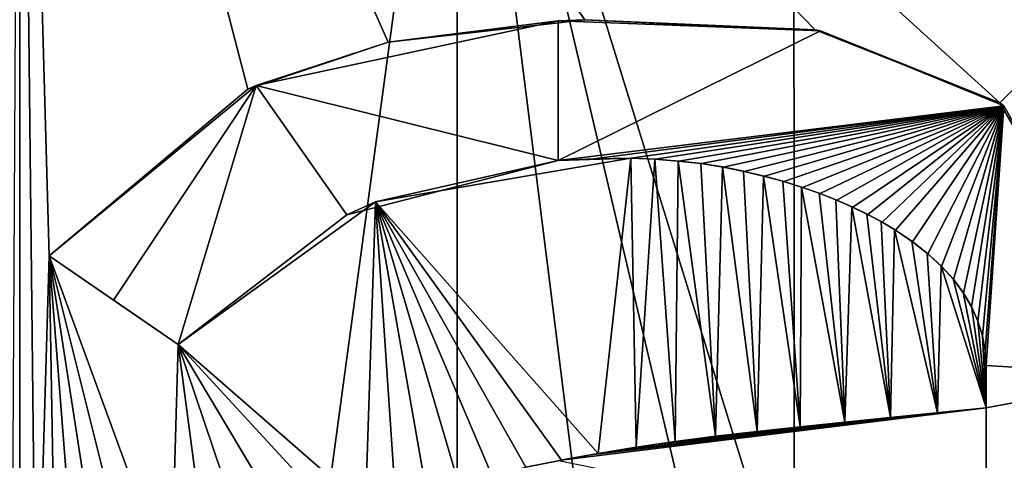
# Model space of a CAD drawing. Header units: millimetres. Extents: x -52 to 107, y -6 to 112.
# Tile 190 of 256: x -3 to -1.172, y 71.047 to 71.866. Entities that reach past the tile are written whole.
import ezdxf

# ---------------------------------------------------------------- set-up
doc = ezdxf.new("R2010")
doc.units = ezdxf.units.MM
doc.header["$LTSCALE"] = 65.185185
for name, color, linetype in [('1236', 7, 'CONTINUOUS'), ('1241', 7, 'CONTINUOUS'), ('1243', 7, 'CONTINUOUS'), ('1362', 7, 'CONTINUOUS'), ('1399', 7, 'CONTINUOUS'), ('1400', 7, 'CONTINUOUS'), ('1401', 7, 'CONTINUOUS'), ('1402', 7, 'CONTINUOUS'), ('1403', 7, 'CONTINUOUS'), ('1404', 7, 'CONTINUOUS'), ('3259', 7, 'CONTINUOUS'), ('468', 7, 'CONTINUOUS'), ('470', 7, 'CONTINUOUS'), ('473', 7, 'CONTINUOUS'), ('474', 7, 'CONTINUOUS'), ('477', 7, 'CONTINUOUS'), ('478', 7, 'CONTINUOUS'), ('482', 7, 'CONTINUOUS'), ('483', 7, 'CONTINUOUS')]:
    doc.layers.add(name, color=color, linetype=linetype)

msp = doc.modelspace()

# ---------------------------------------------------------------- linework, layer by layer
at = {"layer": '1236', "color": 7, "linetype": 'CONTINUOUS', "true_color": 0x141a1c}
for points in [[(-1.5627, 72.7511, -45.7999), (-1.5626, 70.7298, -45.7999), (-2.1877, 72.7511, -45.7999), (-1.5627, 72.7511, -45.7999)], [(-2.1877, 72.7511, -45.7999), (-1.5626, 70.7298, -45.7999), (-1.5626, 70.0915, -45.7999), (-2.1877, 72.7511, -45.7999)], [(-2.1876, 67.7511, -45.7999), (-2.1877, 72.7511, -45.7999), (-1.5626, 67.7511, -45.7999), (-2.1876, 67.7511, -45.7999)], [(-1.5626, 67.7511, -45.7999), (-2.1877, 72.7511, -45.7999), (-1.5626, 70.0915, -45.7999), (-1.5626, 67.7511, -45.7999)]]:
    msp.add_3dface(points, dxfattribs=at)
at = {"layer": '1241', "color": 7, "linetype": 'CONTINUOUS', "true_color": 0x141a1c}
for points in [[(-2.1876, 67.7511, -45.2999), (-2.1877, 72.7511, -45.2999), (-2.1876, 67.7511, -45.7999), (-2.1876, 67.7511, -45.2999)], [(-2.1877, 72.7511, -45.2999), (-2.1877, 72.7511, -45.7999), (-2.1876, 67.7511, -45.7999), (-2.1877, 72.7511, -45.2999)]]:
    msp.add_3dface(points, dxfattribs=at)
at = {"layer": '1243', "color": 7, "linetype": 'CONTINUOUS', "true_color": 0x141a1c}
for points in [[(-1.5627, 72.7511, -45.2999), (-1.5626, 70.7298, -45.2999), (-1.5627, 72.7511, -45.7999), (-1.5627, 72.7511, -45.2999)], [(-1.5626, 70.7298, -45.2999), (-1.5626, 70.7298, -45.7999), (-1.5627, 72.7511, -45.7999), (-1.5626, 70.7298, -45.2999)]]:
    msp.add_3dface(points, dxfattribs=at)
at = {"layer": '1362', "color": 7, "linetype": 'CONTINUOUS', "true_color": 0x141a1c}
for points in [[(-2.0002, 71.8637, 45.8001), (-2.0002, 71.6042, 45.8001), (-1.5135, 71.8455, 45.8001), (-2.0002, 71.8637, 45.8001)], [(-1.5135, 71.8455, 45.8001), (-2.0002, 71.6042, 45.8001), (-1.1732, 71.706, 45.8001), (-1.5135, 71.8455, 45.8001)], [(-2.0002, 71.6042, 45.8001), (-1.934, 71.6075, 45.8001), (-1.1732, 71.706, 45.8001), (-2.0002, 71.6042, 45.8001)], [(-1.934, 71.6075, 45.8001), (-1.8654, 71.6084, 45.8001), (-1.1732, 71.706, 45.8001), (-1.934, 71.6075, 45.8001)], [(-1.8654, 71.6084, 45.8001), (-1.8202, 71.6066, 45.8001), (-1.1732, 71.706, 45.8001), (-1.8654, 71.6084, 45.8001)], [(-1.8202, 71.6066, 45.8001), (-1.7766, 71.6033, 45.8001), (-1.1732, 71.706, 45.8001), (-1.8202, 71.6066, 45.8001)], [(-1.7766, 71.6033, 45.8001), (-1.7345, 71.5985, 45.8001), (-1.1732, 71.706, 45.8001), (-1.7766, 71.6033, 45.8001)], [(-1.7345, 71.5985, 45.8001), (-1.6939, 71.5921, 45.8001), (-1.1732, 71.706, 45.8001), (-1.7345, 71.5985, 45.8001)], [(-1.6939, 71.5921, 45.8001), (-1.6549, 71.5841, 45.8001), (-1.1732, 71.706, 45.8001), (-1.6939, 71.5921, 45.8001)], [(-1.6549, 71.5841, 45.8001), (-1.6174, 71.5751, 45.8001), (-1.1732, 71.706, 45.8001), (-1.6549, 71.5841, 45.8001)], [(-1.6174, 71.5751, 45.8001), (-1.5814, 71.5653, 45.8001), (-1.1732, 71.706, 45.8001), (-1.6174, 71.5751, 45.8001)], [(-1.5814, 71.5653, 45.8001), (-1.547, 71.5545, 45.8001), (-1.1732, 71.706, 45.8001), (-1.5814, 71.5653, 45.8001)], [(-1.547, 71.5545, 45.8001), (-1.5142, 71.5429, 45.8001), (-1.1732, 71.706, 45.8001), (-1.547, 71.5545, 45.8001)], [(-1.5142, 71.5429, 45.8001), (-1.483, 71.5306, 45.8001), (-1.1732, 71.706, 45.8001), (-1.5142, 71.5429, 45.8001)], [(-1.483, 71.5306, 45.8001), (-1.4534, 71.5177, 45.8001), (-1.1732, 71.706, 45.8001), (-1.483, 71.5306, 45.8001)], [(-1.4534, 71.5177, 45.8001), (-1.4254, 71.5041, 45.8001), (-1.1732, 71.706, 45.8001), (-1.4534, 71.5177, 45.8001)], [(-1.4254, 71.5041, 45.8001), (-1.3991, 71.4899, 45.8001), (-1.1732, 71.706, 45.8001), (-1.4254, 71.5041, 45.8001)], [(-1.3991, 71.4899, 45.8001), (-1.3743, 71.4751, 45.8001), (-1.1732, 71.706, 45.8001), (-1.3991, 71.4899, 45.8001)], [(-1.3743, 71.4751, 45.8001), (-1.3425, 71.4535, 45.8001), (-1.1732, 71.706, 45.8001), (-1.3743, 71.4751, 45.8001)], [(-1.3425, 71.4535, 45.8001), (-1.3139, 71.431, 45.8001), (-1.1732, 71.706, 45.8001), (-1.3425, 71.4535, 45.8001)], [(-1.3139, 71.431, 45.8001), (-1.2886, 71.4076, 45.8001), (-1.1732, 71.706, 45.8001), (-1.3139, 71.431, 45.8001)], [(-1.2886, 71.4076, 45.8001), (-1.2666, 71.3832, 45.8001), (-1.1732, 71.706, 45.8001), (-1.2886, 71.4076, 45.8001)], [(-1.2666, 71.3832, 45.8001), (-1.248, 71.3581, 45.8001), (-1.1732, 71.706, 45.8001), (-1.2666, 71.3832, 45.8001)], [(-1.248, 71.3581, 45.8001), (-1.2328, 71.3322, 45.8001), (-1.1732, 71.706, 45.8001), (-1.248, 71.3581, 45.8001)], [(-1.2328, 71.3322, 45.8001), (-1.221, 71.3056, 45.8001), (-1.1732, 71.706, 45.8001), (-1.2328, 71.3322, 45.8001)], [(-1.221, 71.3056, 45.8001), (-1.2126, 71.2786, 45.8001), (-1.1732, 71.706, 45.8001), (-1.221, 71.3056, 45.8001)], [(-1.2126, 71.2786, 45.8001), (-1.2077, 71.2513, 45.8001), (-1.1732, 71.706, 45.8001), (-1.2126, 71.2786, 45.8001)], [(-1.2077, 71.2513, 45.8001), (-1.2061, 71.2237, 45.8001), (-1.1732, 71.706, 45.8001), (-1.2077, 71.2513, 45.8001)], [(-1.1732, 71.706, 45.8001), (-1.2061, 71.2237, 45.8001), (-0.8875, 71.2043, 45.8001), (-1.1732, 71.706, 45.8001)], [(-1.2061, 71.2237, 45.8001), (-1.2061, 71.1447, 45.8001), (-0.8875, 71.2043, 45.8001), (-1.2061, 71.2237, 45.8001)], [(-1.2061, 70.8856, 45.8001), (-1.2061, 70.2691, 45.8001), (-0.8875, 71.2043, 45.8001), (-1.2061, 70.8856, 45.8001)], [(-0.8875, 71.2043, 45.8001), (-1.2061, 70.2691, 45.8001), (-0.8875, 70.0696, 45.8001), (-0.8875, 71.2043, 45.8001)], [(-1.2061, 71.1447, 45.8001), (-1.2061, 70.8856, 45.8001), (-0.8875, 71.2043, 45.8001), (-1.2061, 71.1447, 45.8001)], [(-2.0001, 71.0468, 45.8001), (-1.2061, 70.8856, 45.8001), (-1.2061, 71.1447, 45.8001), (-2.0001, 71.0468, 45.8001)], [(-1.9403, 71.0576, 45.8001), (-2.0001, 71.0468, 45.8001), (-1.2061, 71.1447, 45.8001), (-1.9403, 71.0576, 45.8001)], [(-1.8793, 71.0677, 45.8001), (-1.9403, 71.0576, 45.8001), (-1.2061, 71.1447, 45.8001), (-1.8793, 71.0677, 45.8001)], [(-1.8171, 71.0773, 45.8001), (-1.8793, 71.0677, 45.8001), (-1.2061, 71.1447, 45.8001), (-1.8171, 71.0773, 45.8001)], [(-1.7538, 71.0862, 45.8001), (-1.8171, 71.0773, 45.8001), (-1.2061, 71.1447, 45.8001), (-1.7538, 71.0862, 45.8001)], [(-1.6894, 71.0943, 45.8001), (-1.7538, 71.0862, 45.8001), (-1.2061, 71.1447, 45.8001), (-1.6894, 71.0943, 45.8001)], [(-1.6238, 71.1016, 45.8001), (-1.6894, 71.0943, 45.8001), (-1.2061, 71.1447, 45.8001), (-1.6238, 71.1016, 45.8001)], [(-1.5666, 71.1076, 45.8001), (-1.6238, 71.1016, 45.8001), (-1.2061, 71.1447, 45.8001), (-1.5666, 71.1076, 45.8001)], [(-1.5087, 71.1136, 45.8001), (-1.5666, 71.1076, 45.8001), (-1.2061, 71.1447, 45.8001), (-1.5087, 71.1136, 45.8001)], [(-1.4498, 71.1199, 45.8001), (-1.5087, 71.1136, 45.8001), (-1.2061, 71.1447, 45.8001), (-1.4498, 71.1199, 45.8001)], [(-1.3902, 71.1261, 45.8001), (-1.4498, 71.1199, 45.8001), (-1.2061, 71.1447, 45.8001), (-1.3902, 71.1261, 45.8001)], [(-1.3297, 71.1323, 45.8001), (-1.3902, 71.1261, 45.8001), (-1.2061, 71.1447, 45.8001), (-1.3297, 71.1323, 45.8001)], [(-1.2683, 71.1385, 45.8001), (-1.3297, 71.1323, 45.8001), (-1.2061, 71.1447, 45.8001), (-1.2683, 71.1385, 45.8001)]]:
    msp.add_3dface(points, dxfattribs=at)
at = {"layer": '1399', "color": 7, "linetype": 'CONTINUOUS', "true_color": 0x141a1c}
for points in [[(-2.0002, 71.8637, 45.8001), (-2.3163, 71.8243, 45.3001), (-2.5614, 71.7438, 45.7929), (-2.0002, 71.8637, 45.8001)], [(-1.9508, 71.8658, 45.3001), (-2.3163, 71.8243, 45.3001), (-2.0002, 71.8637, 45.8001), (-1.9508, 71.8658, 45.3001)], [(-1.9508, 71.8658, 45.3001), (-2.0002, 71.8637, 45.8001), (-1.5135, 71.8455, 45.8001), (-1.9508, 71.8658, 45.3001)], [(-1.523, 71.8472, 45.3001), (-1.9508, 71.8658, 45.3001), (-1.5135, 71.8455, 45.8001), (-1.523, 71.8472, 45.3001)], [(-1.1803, 71.7112, 45.3001), (-1.523, 71.8472, 45.3001), (-1.5135, 71.8455, 45.8001), (-1.1803, 71.7112, 45.3001)], [(-1.1803, 71.7112, 45.3001), (-1.5135, 71.8455, 45.8001), (-1.1732, 71.706, 45.8001), (-1.1803, 71.7112, 45.3001)], [(-2.3163, 71.8243, 45.3001), (-2.5765, 71.7366, 45.3001), (-2.5614, 71.7438, 45.7929), (-2.3163, 71.8243, 45.3001)], [(-2.5765, 71.7366, 45.3001), (-2.9457, 71.4271, 45.3001), (-2.5614, 71.7438, 45.7929), (-2.5765, 71.7366, 45.3001)], [(-2.9457, 71.4271, 45.3001), (-2.9457, 71.4271, 45.7796), (-2.5614, 71.7438, 45.7929), (-2.9457, 71.4271, 45.3001)], [(-0.8875, 71.2043, 45.3001), (-1.1803, 71.7112, 45.3001), (-0.8875, 71.2043, 45.8001), (-0.8875, 71.2043, 45.3001)], [(-1.1803, 71.7112, 45.3001), (-1.1732, 71.706, 45.8001), (-0.8875, 71.2043, 45.8001), (-1.1803, 71.7112, 45.3001)]]:
    msp.add_3dface(points, dxfattribs=at)
at = {"layer": '1400', "color": 7, "linetype": 'CONTINUOUS', "true_color": 0x141a1c}
for points in [[(-2.9457, 71.4271, 45.3001), (-2.7061, 71.2626, 45.3001), (-2.9457, 71.4271, 45.7796), (-2.9457, 71.4271, 45.3001)], [(-2.9457, 71.4271, 45.7796), (-2.7061, 71.2626, 45.3001), (-2.8259, 71.3448, 45.7845), (-2.9457, 71.4271, 45.7796)], [(-2.7061, 71.2626, 45.3001), (-2.7061, 71.2626, 45.7887), (-2.8259, 71.3448, 45.7845), (-2.7061, 71.2626, 45.3001)]]:
    msp.add_3dface(points, dxfattribs=at)
at = {"layer": '1401', "color": 7, "linetype": 'CONTINUOUS', "true_color": 0x141a1c}
for points in [[(-2.3396, 71.5275, 45.3001), (-2.0002, 71.6042, 45.8001), (-2.3927, 71.5033, 45.7966), (-2.3396, 71.5275, 45.3001)], [(-2.3396, 71.5275, 45.3001), (-1.8654, 71.6084, 45.3001), (-2.0002, 71.6042, 45.8001), (-2.3396, 71.5275, 45.3001)], [(-1.8654, 71.6084, 45.3001), (-1.934, 71.6075, 45.8001), (-2.0002, 71.6042, 45.8001), (-1.8654, 71.6084, 45.3001)], [(-1.8654, 71.6084, 45.3001), (-1.8654, 71.6084, 45.8001), (-1.934, 71.6075, 45.8001), (-1.8654, 71.6084, 45.3001)], [(-2.7061, 71.2626, 45.3001), (-2.3396, 71.5275, 45.3001), (-2.7061, 71.2626, 45.7887), (-2.7061, 71.2626, 45.3001)], [(-2.7061, 71.2626, 45.7887), (-2.3396, 71.5275, 45.3001), (-2.3927, 71.5033, 45.7966), (-2.7061, 71.2626, 45.7887)]]:
    msp.add_3dface(points, dxfattribs=at)
at = {"layer": '1402', "color": 7, "linetype": 'CONTINUOUS', "true_color": 0x141a1c}
for points in [[(-1.8654, 71.6084, 45.3001), (-1.8207, 71.6066, 45.3001), (-1.8654, 71.6084, 45.8001), (-1.8654, 71.6084, 45.3001)], [(-1.8207, 71.6066, 45.3001), (-1.8202, 71.6066, 45.8001), (-1.8654, 71.6084, 45.8001), (-1.8207, 71.6066, 45.3001)], [(-1.8207, 71.6066, 45.3001), (-1.7775, 71.6034, 45.3001), (-1.8202, 71.6066, 45.8001), (-1.8207, 71.6066, 45.3001)], [(-1.7775, 71.6034, 45.3001), (-1.7766, 71.6033, 45.8001), (-1.8202, 71.6066, 45.8001), (-1.7775, 71.6034, 45.3001)], [(-1.7775, 71.6034, 45.3001), (-1.7357, 71.5986, 45.3001), (-1.7766, 71.6033, 45.8001), (-1.7775, 71.6034, 45.3001)], [(-1.7357, 71.5986, 45.3001), (-1.7345, 71.5985, 45.8001), (-1.7766, 71.6033, 45.8001), (-1.7357, 71.5986, 45.3001)], [(-1.7357, 71.5986, 45.3001), (-1.6953, 71.5923, 45.3001), (-1.7345, 71.5985, 45.8001), (-1.7357, 71.5986, 45.3001)], [(-1.6953, 71.5923, 45.3001), (-1.6939, 71.5921, 45.8001), (-1.7345, 71.5985, 45.8001), (-1.6953, 71.5923, 45.3001)], [(-1.6953, 71.5923, 45.3001), (-1.6564, 71.5844, 45.3001), (-1.6939, 71.5921, 45.8001), (-1.6953, 71.5923, 45.3001)], [(-1.6564, 71.5844, 45.3001), (-1.6549, 71.5841, 45.8001), (-1.6939, 71.5921, 45.8001), (-1.6564, 71.5844, 45.3001)], [(-1.6564, 71.5844, 45.3001), (-1.619, 71.5755, 45.3001), (-1.6549, 71.5841, 45.8001), (-1.6564, 71.5844, 45.3001)], [(-1.619, 71.5755, 45.3001), (-1.6174, 71.5751, 45.8001), (-1.6549, 71.5841, 45.8001), (-1.619, 71.5755, 45.3001)], [(-1.619, 71.5755, 45.3001), (-1.5831, 71.5658, 45.3001), (-1.6174, 71.5751, 45.8001), (-1.619, 71.5755, 45.3001)], [(-1.5831, 71.5658, 45.3001), (-1.5814, 71.5653, 45.8001), (-1.6174, 71.5751, 45.8001), (-1.5831, 71.5658, 45.3001)], [(-1.5831, 71.5658, 45.3001), (-1.5488, 71.5551, 45.3001), (-1.5814, 71.5653, 45.8001), (-1.5831, 71.5658, 45.3001)], [(-1.5488, 71.5551, 45.3001), (-1.547, 71.5545, 45.8001), (-1.5814, 71.5653, 45.8001), (-1.5488, 71.5551, 45.3001)], [(-1.5488, 71.5551, 45.3001), (-1.5159, 71.5435, 45.3001), (-1.547, 71.5545, 45.8001), (-1.5488, 71.5551, 45.3001)], [(-1.5159, 71.5435, 45.3001), (-1.5142, 71.5429, 45.8001), (-1.547, 71.5545, 45.8001), (-1.5159, 71.5435, 45.3001)], [(-1.5159, 71.5435, 45.3001), (-1.4847, 71.5314, 45.3001), (-1.5142, 71.5429, 45.8001), (-1.5159, 71.5435, 45.3001)], [(-1.4847, 71.5314, 45.3001), (-1.483, 71.5306, 45.8001), (-1.5142, 71.5429, 45.8001), (-1.4847, 71.5314, 45.3001)], [(-1.4847, 71.5314, 45.3001), (-1.4551, 71.5184, 45.3001), (-1.483, 71.5306, 45.8001), (-1.4847, 71.5314, 45.3001)], [(-1.4551, 71.5184, 45.3001), (-1.4534, 71.5177, 45.8001), (-1.483, 71.5306, 45.8001), (-1.4551, 71.5184, 45.3001)], [(-1.4551, 71.5184, 45.3001), (-1.4271, 71.5049, 45.3001), (-1.4534, 71.5177, 45.8001), (-1.4551, 71.5184, 45.3001)], [(-1.4271, 71.5049, 45.3001), (-1.4254, 71.5041, 45.8001), (-1.4534, 71.5177, 45.8001), (-1.4271, 71.5049, 45.3001)], [(-1.4271, 71.5049, 45.3001), (-1.4007, 71.4908, 45.3001), (-1.4254, 71.5041, 45.8001), (-1.4271, 71.5049, 45.3001)], [(-1.4007, 71.4908, 45.3001), (-1.3991, 71.4899, 45.8001), (-1.4254, 71.5041, 45.8001), (-1.4007, 71.4908, 45.3001)], [(-1.4007, 71.4908, 45.3001), (-1.3759, 71.4761, 45.3001), (-1.3991, 71.4899, 45.8001), (-1.4007, 71.4908, 45.3001)], [(-1.3759, 71.4761, 45.3001), (-1.3743, 71.4751, 45.8001), (-1.3991, 71.4899, 45.8001), (-1.3759, 71.4761, 45.3001)], [(-1.3759, 71.4761, 45.3001), (-1.344, 71.4546, 45.3001), (-1.3743, 71.4751, 45.8001), (-1.3759, 71.4761, 45.3001)], [(-1.344, 71.4546, 45.3001), (-1.3425, 71.4535, 45.8001), (-1.3743, 71.4751, 45.8001), (-1.344, 71.4546, 45.3001)], [(-1.344, 71.4546, 45.3001), (-1.3152, 71.4321, 45.3001), (-1.3425, 71.4535, 45.8001), (-1.344, 71.4546, 45.3001)], [(-1.3152, 71.4321, 45.3001), (-1.3139, 71.431, 45.8001), (-1.3425, 71.4535, 45.8001), (-1.3152, 71.4321, 45.3001)], [(-1.3152, 71.4321, 45.3001), (-1.2896, 71.4086, 45.3001), (-1.3139, 71.431, 45.8001), (-1.3152, 71.4321, 45.3001)], [(-1.2896, 71.4086, 45.3001), (-1.2886, 71.4076, 45.8001), (-1.3139, 71.431, 45.8001), (-1.2896, 71.4086, 45.3001)], [(-1.2896, 71.4086, 45.3001), (-1.2674, 71.3842, 45.3001), (-1.2886, 71.4076, 45.8001), (-1.2896, 71.4086, 45.3001)], [(-1.2674, 71.3842, 45.3001), (-1.2666, 71.3832, 45.8001), (-1.2886, 71.4076, 45.8001), (-1.2674, 71.3842, 45.3001)], [(-1.2674, 71.3842, 45.3001), (-1.2486, 71.359, 45.3001), (-1.2666, 71.3832, 45.8001), (-1.2674, 71.3842, 45.3001)], [(-1.2486, 71.359, 45.3001), (-1.248, 71.3581, 45.8001), (-1.2666, 71.3832, 45.8001), (-1.2486, 71.359, 45.3001)], [(-1.2486, 71.359, 45.3001), (-1.2332, 71.333, 45.3001), (-1.248, 71.3581, 45.8001), (-1.2486, 71.359, 45.3001)], [(-1.2332, 71.333, 45.3001), (-1.2328, 71.3322, 45.8001), (-1.248, 71.3581, 45.8001), (-1.2332, 71.333, 45.3001)], [(-1.2332, 71.333, 45.3001), (-1.2212, 71.306, 45.3001), (-1.2328, 71.3322, 45.8001), (-1.2332, 71.333, 45.3001)], [(-1.2212, 71.306, 45.3001), (-1.221, 71.3056, 45.8001), (-1.2328, 71.3322, 45.8001), (-1.2212, 71.306, 45.3001)], [(-1.2212, 71.306, 45.3001), (-1.2126, 71.2787, 45.3001), (-1.221, 71.3056, 45.8001), (-1.2212, 71.306, 45.3001)], [(-1.2126, 71.2787, 45.3001), (-1.2126, 71.2786, 45.8001), (-1.221, 71.3056, 45.8001), (-1.2126, 71.2787, 45.3001)], [(-1.2126, 71.2787, 45.3001), (-1.2076, 71.2513, 45.3001), (-1.2126, 71.2786, 45.8001), (-1.2126, 71.2787, 45.3001)], [(-1.2076, 71.2513, 45.3001), (-1.2077, 71.2513, 45.8001), (-1.2126, 71.2786, 45.8001), (-1.2076, 71.2513, 45.3001)], [(-1.2076, 71.2513, 45.3001), (-1.2061, 71.2237, 45.3001), (-1.2077, 71.2513, 45.8001), (-1.2076, 71.2513, 45.3001)], [(-1.2061, 71.2237, 45.3001), (-1.2061, 71.2237, 45.8001), (-1.2077, 71.2513, 45.8001), (-1.2061, 71.2237, 45.3001)]]:
    msp.add_3dface(points, dxfattribs=at)
at = {"layer": '1403', "color": 7, "linetype": 'CONTINUOUS', "true_color": 0x141a1c}
for points in [[(-1.2061, 71.2237, 45.3001), (-1.2061, 71.1447, 45.3001), (-1.2061, 71.2237, 45.8001), (-1.2061, 71.2237, 45.3001)], [(-1.2061, 71.1447, 45.3001), (-1.2061, 71.1447, 45.8001), (-1.2061, 71.2237, 45.8001), (-1.2061, 71.1447, 45.3001)]]:
    msp.add_3dface(points, dxfattribs=at)
at = {"layer": '1404', "color": 7, "linetype": 'CONTINUOUS', "true_color": 0x141a1c}
for points in [[(-1.3836, 71.1269, 45.3001), (-1.3902, 71.1261, 45.8001), (-1.3297, 71.1323, 45.8001), (-1.3836, 71.1269, 45.3001)], [(-1.2961, 71.1358, 45.3001), (-1.3836, 71.1269, 45.3001), (-1.3297, 71.1323, 45.8001), (-1.2961, 71.1358, 45.3001)], [(-1.2961, 71.1358, 45.3001), (-1.3297, 71.1323, 45.8001), (-1.2683, 71.1385, 45.8001), (-1.2961, 71.1358, 45.3001)], [(-1.2061, 71.1447, 45.3001), (-1.2961, 71.1358, 45.3001), (-1.2061, 71.1447, 45.8001), (-1.2061, 71.1447, 45.3001)], [(-1.2961, 71.1358, 45.3001), (-1.2683, 71.1385, 45.8001), (-1.2061, 71.1447, 45.8001), (-1.2961, 71.1358, 45.3001)], [(-1.5509, 71.1093, 45.3001), (-1.6307, 71.1008, 45.3001), (-1.5666, 71.1076, 45.8001), (-1.5509, 71.1093, 45.3001)], [(-1.5509, 71.1093, 45.3001), (-1.5666, 71.1076, 45.8001), (-1.5087, 71.1136, 45.8001), (-1.5509, 71.1093, 45.3001)], [(-1.4685, 71.118, 45.3001), (-1.5509, 71.1093, 45.3001), (-1.5087, 71.1136, 45.8001), (-1.4685, 71.118, 45.3001)], [(-1.4685, 71.118, 45.3001), (-1.5087, 71.1136, 45.8001), (-1.4498, 71.1199, 45.8001), (-1.4685, 71.118, 45.3001)], [(-1.3836, 71.1269, 45.3001), (-1.4685, 71.118, 45.3001), (-1.3902, 71.1261, 45.8001), (-1.3836, 71.1269, 45.3001)], [(-1.4685, 71.118, 45.3001), (-1.4498, 71.1199, 45.8001), (-1.3902, 71.1261, 45.8001), (-1.4685, 71.118, 45.3001)], [(-1.7081, 71.092, 45.3001), (-1.7831, 71.0822, 45.3001), (-1.7538, 71.0862, 45.8001), (-1.7081, 71.092, 45.3001)], [(-1.7081, 71.092, 45.3001), (-1.7538, 71.0862, 45.8001), (-1.6894, 71.0943, 45.8001), (-1.7081, 71.092, 45.3001)], [(-1.6307, 71.1008, 45.3001), (-1.7081, 71.092, 45.3001), (-1.6894, 71.0943, 45.8001), (-1.6307, 71.1008, 45.3001)], [(-1.6307, 71.1008, 45.3001), (-1.6894, 71.0943, 45.8001), (-1.6238, 71.1016, 45.8001), (-1.6307, 71.1008, 45.3001)], [(-1.6307, 71.1008, 45.3001), (-1.6238, 71.1016, 45.8001), (-1.5666, 71.1076, 45.8001), (-1.6307, 71.1008, 45.3001)], [(-1.8559, 71.0715, 45.3001), (-1.8793, 71.0677, 45.8001), (-1.8171, 71.0773, 45.8001), (-1.8559, 71.0715, 45.3001)], [(-1.7831, 71.0822, 45.3001), (-1.8559, 71.0715, 45.3001), (-1.8171, 71.0773, 45.8001), (-1.7831, 71.0822, 45.3001)], [(-1.7831, 71.0822, 45.3001), (-1.8171, 71.0773, 45.8001), (-1.7538, 71.0862, 45.8001), (-1.7831, 71.0822, 45.3001)], [(-1.9945, 71.0478, 45.3001), (-2.0001, 71.0468, 45.8001), (-1.9403, 71.0576, 45.8001), (-1.9945, 71.0478, 45.3001)], [(-1.9263, 71.0601, 45.3001), (-1.9945, 71.0478, 45.3001), (-1.9403, 71.0576, 45.8001), (-1.9263, 71.0601, 45.3001)], [(-1.9263, 71.0601, 45.3001), (-1.9403, 71.0576, 45.8001), (-1.8793, 71.0677, 45.8001), (-1.9263, 71.0601, 45.3001)], [(-1.8559, 71.0715, 45.3001), (-1.9263, 71.0601, 45.3001), (-1.8793, 71.0677, 45.8001), (-1.8559, 71.0715, 45.3001)], [(-1.9945, 71.0478, 45.3001), (-2.0605, 71.0348, 45.3001), (-2.0001, 71.0468, 45.8001), (-1.9945, 71.0478, 45.3001)]]:
    msp.add_3dface(points, dxfattribs=at)
at = {"layer": '3259', "color": 7, "linetype": 'CONTINUOUS', "true_color": 0xe0f2ff}
for points in [[(-2.0002, 71.6042, 45.8001), (-2.0002, 71.8637, 45.8001), (-2.5614, 71.7438, 45.7929), (-2.0002, 71.6042, 45.8001)], [(-2.5614, 71.7438, 45.7929), (-2.9457, 71.4271, 45.7796), (-2.8259, 71.3448, 45.7845), (-2.5614, 71.7438, 45.7929)], [(-2.7061, 71.2626, 45.7887), (-2.5614, 71.7438, 45.7929), (-2.8259, 71.3448, 45.7845), (-2.7061, 71.2626, 45.7887)], [(-2.5614, 71.7438, 45.7929), (-2.7061, 71.2626, 45.7887), (-2.3927, 71.5033, 45.7966), (-2.5614, 71.7438, 45.7929)], [(-2.0002, 71.6042, 45.8001), (-2.5614, 71.7438, 45.7929), (-2.3927, 71.5033, 45.7966), (-2.0002, 71.6042, 45.8001)]]:
    msp.add_3dface(points, dxfattribs=at)
at = {"layer": '468', "color": 7, "linetype": 'CONTINUOUS', "true_color": 0xe0f2ff}
for points in [[(-3.0002, 103.4509, 44.0002), (51.9998, 103.4511, 44.0002), (-3.0001, 60.1643, 44.0001), (-3.0002, 103.4509, 44.0002)], [(-3.0001, 60.1643, 44.0001), (51.9998, 103.4511, 44.0002), (51.9999, 60.1644, 44.0001), (-3.0001, 60.1643, 44.0001)]]:
    msp.add_3dface(points, dxfattribs=at)
at = {"layer": '470', "color": 7, "linetype": 'CONTINUOUS', "true_color": 0xe0f2ff}
for points in [[(51.9998, 103.4513, -43.9998), (-3.0002, 103.4511, -43.9998), (51.9999, 60.1646, -43.9999), (51.9998, 103.4513, -43.9998)], [(51.9999, 60.1646, -43.9999), (-3.0002, 103.4511, -43.9998), (-3.0001, 60.1644, -43.9999), (51.9999, 60.1646, -43.9999)]]:
    msp.add_3dface(points, dxfattribs=at)
at = {"layer": '473', "color": 7, "linetype": 'CONTINUOUS', "true_color": 0xe0f2ff}
for points in [[(-3.0001, 60.1644, -43.9999), (-3.0002, 103.4511, -43.9998), (-13.0002, 103.4511, -41.3203), (-3.0001, 60.1644, -43.9999)], [(-3.0001, 60.1644, -43.9999), (-13.0002, 103.4511, -41.3203), (-5.0683, 60.4558, -43.8927), (-3.0001, 60.1644, -43.9999)]]:
    msp.add_3dface(points, dxfattribs=at)
at = {"layer": '474', "color": 7, "linetype": 'CONTINUOUS', "true_color": 0xe0f2ff}
msp.add_3dface([(-3.0002, 103.4509, 44.0002), (-3.0001, 60.1643, 44.0001), (-5.0787, 60.4582, 43.8918), (-3.0002, 103.4509, 44.0002)], dxfattribs=at)
at = {"layer": '477', "color": 7, "linetype": 'CONTINUOUS', "true_color": 0xe0f2ff}
for points in [[(-3.7166, 71.7283, 45.2881), (-3.0002, 73.3653, 45.3001), (-4.2705, 71.8662, 45.2622), (-3.7166, 71.7283, 45.2881)], [(-3.0001, 70.5586, 45.3001), (-3.0002, 73.3653, 45.3001), (-3.7166, 71.7283, 45.2881), (-3.0001, 70.5586, 45.3001)], [(-3.0219, 70.5202, 45.3001), (-3.0001, 70.5586, 45.3001), (-3.7166, 71.7283, 45.2881), (-3.0219, 70.5202, 45.3001)], [(-4.646, 71.4954, 45.2364), (-3.0001, 66.7509, 45.3001), (-4.329, 71.5908, 45.2586), (-4.646, 71.4954, 45.2364)], [(-4.329, 71.5908, 45.2586), (-3.0001, 66.7509, 45.3001), (-3.7942, 69.7509, 45.2853), (-4.329, 71.5908, 45.2586)], [(-5.0001, 71.2341, 45.206), (-3.0001, 66.7509, 45.3001), (-4.646, 71.4954, 45.2364), (-5.0001, 71.2341, 45.206)], [(-6.5248, 69.7509, 45.0065), (-3.0001, 66.7509, 45.3001), (-6.5248, 71.2341, 45.0065), (-6.5248, 69.7509, 45.0065)], [(-6.5248, 71.2341, 45.0065), (-3.0001, 66.7509, 45.3001), (-5.3188, 69.7509, 45.1735), (-6.5248, 71.2341, 45.0065)], [(-5.0001, 69.7509, 45.206), (-3.0001, 66.7509, 45.3001), (-5.0001, 71.2341, 45.206), (-5.0001, 69.7509, 45.206)], [(-3.0001, 66.7509, 45.3001), (-3.0714, 70.3118, 45.3), (-3.4755, 71.2341, 45.2948), (-3.0001, 66.7509, 45.3001)], [(-3.4755, 69.7509, 45.2948), (-3.0001, 66.7509, 45.3001), (-3.4755, 71.2341, 45.2948), (-3.4755, 69.7509, 45.2948)]]:
    msp.add_3dface(points, dxfattribs=at)
at = {"layer": '478', "color": 7, "linetype": 'CONTINUOUS', "true_color": 0xe0f2ff}
for points in [[(-3.0002, 73.3653, 45.3001), (-3.0001, 70.5586, 45.3001), (-2.9693, 70.603, 45.3001), (-3.0002, 73.3653, 45.3001)], [(-1.1803, 71.7112, 45.3001), (-3.0002, 73.3653, 45.3001), (-1.523, 71.8472, 45.3001), (-1.1803, 71.7112, 45.3001)], [(-3.0002, 73.3653, 45.3001), (-1.1803, 71.7112, 45.3001), (-0.2994, 72.6059, 45.3001), (-3.0002, 73.3653, 45.3001)], [(-1.523, 71.8472, 45.3001), (-3.0002, 73.3653, 45.3001), (-1.9508, 71.8658, 45.3001), (-1.523, 71.8472, 45.3001)], [(-1.9508, 71.8658, 45.3001), (-3.0002, 73.3653, 45.3001), (-2.3163, 71.8243, 45.3001), (-1.9508, 71.8658, 45.3001)], [(-2.3163, 71.8243, 45.3001), (-3.0002, 73.3653, 45.3001), (-2.5765, 71.7366, 45.3001), (-2.3163, 71.8243, 45.3001)], [(-2.5765, 71.7366, 45.3001), (-3.0002, 73.3653, 45.3001), (-2.9457, 71.4271, 45.3001), (-2.5765, 71.7366, 45.3001)], [(-2.9457, 71.4271, 45.3001), (-3.0002, 73.3653, 45.3001), (-2.9693, 70.603, 45.3001), (-2.9457, 71.4271, 45.3001)], [(9.1142, 73.3653, 45.3001), (-3.0002, 73.3653, 45.3001), (6.9999, 71.251, 45.3001), (9.1142, 73.3653, 45.3001)], [(6.9999, 71.251, 45.3001), (-3.0002, 73.3653, 45.3001), (0.0141, 72.6059, 45.3001), (6.9999, 71.251, 45.3001)], [(-1.1803, 71.7112, 45.3001), (-0.8875, 71.2043, 45.3001), (-0.2994, 72.6059, 45.3001), (-1.1803, 71.7112, 45.3001)], [(-1.8654, 71.6084, 45.3001), (-2.3396, 71.5275, 45.3001), (-1.9263, 71.0601, 45.3001), (-1.8654, 71.6084, 45.3001)], [(-1.8559, 71.0715, 45.3001), (-1.8654, 71.6084, 45.3001), (-1.9263, 71.0601, 45.3001), (-1.8559, 71.0715, 45.3001)], [(-1.8207, 71.6066, 45.3001), (-1.8654, 71.6084, 45.3001), (-1.8559, 71.0715, 45.3001), (-1.8207, 71.6066, 45.3001)], [(-1.7831, 71.0822, 45.3001), (-1.8207, 71.6066, 45.3001), (-1.8559, 71.0715, 45.3001), (-1.7831, 71.0822, 45.3001)], [(-1.7775, 71.6034, 45.3001), (-1.8207, 71.6066, 45.3001), (-1.7831, 71.0822, 45.3001), (-1.7775, 71.6034, 45.3001)], [(-1.7081, 71.092, 45.3001), (-1.7775, 71.6034, 45.3001), (-1.7831, 71.0822, 45.3001), (-1.7081, 71.092, 45.3001)], [(-1.7357, 71.5986, 45.3001), (-1.7775, 71.6034, 45.3001), (-1.7081, 71.092, 45.3001), (-1.7357, 71.5986, 45.3001)], [(-1.6953, 71.5923, 45.3001), (-1.7357, 71.5986, 45.3001), (-1.7081, 71.092, 45.3001), (-1.6953, 71.5923, 45.3001)], [(-1.6307, 71.1008, 45.3001), (-1.6953, 71.5923, 45.3001), (-1.7081, 71.092, 45.3001), (-1.6307, 71.1008, 45.3001)], [(-1.6564, 71.5844, 45.3001), (-1.6953, 71.5923, 45.3001), (-1.6307, 71.1008, 45.3001), (-1.6564, 71.5844, 45.3001)], [(-1.619, 71.5755, 45.3001), (-1.6564, 71.5844, 45.3001), (-1.6307, 71.1008, 45.3001), (-1.619, 71.5755, 45.3001)], [(-1.5509, 71.1093, 45.3001), (-1.619, 71.5755, 45.3001), (-1.6307, 71.1008, 45.3001), (-1.5509, 71.1093, 45.3001)], [(-1.5831, 71.5658, 45.3001), (-1.619, 71.5755, 45.3001), (-1.5509, 71.1093, 45.3001), (-1.5831, 71.5658, 45.3001)], [(-1.5488, 71.5551, 45.3001), (-1.5831, 71.5658, 45.3001), (-1.5509, 71.1093, 45.3001), (-1.5488, 71.5551, 45.3001)], [(-1.4685, 71.118, 45.3001), (-1.5488, 71.5551, 45.3001), (-1.5509, 71.1093, 45.3001), (-1.4685, 71.118, 45.3001)], [(-1.5159, 71.5435, 45.3001), (-1.5488, 71.5551, 45.3001), (-1.4685, 71.118, 45.3001), (-1.5159, 71.5435, 45.3001)], [(-1.4847, 71.5314, 45.3001), (-1.5159, 71.5435, 45.3001), (-1.4685, 71.118, 45.3001), (-1.4847, 71.5314, 45.3001)], [(-1.4551, 71.5184, 45.3001), (-1.4847, 71.5314, 45.3001), (-1.4685, 71.118, 45.3001), (-1.4551, 71.5184, 45.3001)], [(-2.3396, 71.5275, 45.3001), (-2.7061, 71.2626, 45.3001), (-2.3579, 70.9593, 45.3001), (-2.3396, 71.5275, 45.3001)], [(-2.3026, 70.9757, 45.3001), (-2.3396, 71.5275, 45.3001), (-2.3579, 70.9593, 45.3001), (-2.3026, 70.9757, 45.3001)], [(-1.9263, 71.0601, 45.3001), (-2.3396, 71.5275, 45.3001), (-1.9945, 71.0478, 45.3001), (-1.9263, 71.0601, 45.3001)], [(-1.9945, 71.0478, 45.3001), (-2.3396, 71.5275, 45.3001), (-2.0605, 71.0348, 45.3001), (-1.9945, 71.0478, 45.3001)], [(-2.0605, 71.0348, 45.3001), (-2.3396, 71.5275, 45.3001), (-2.1242, 71.0211, 45.3001), (-2.0605, 71.0348, 45.3001)], [(-2.1242, 71.0211, 45.3001), (-2.3396, 71.5275, 45.3001), (-2.1858, 71.0066, 45.3001), (-2.1242, 71.0211, 45.3001)], [(-2.1858, 71.0066, 45.3001), (-2.3396, 71.5275, 45.3001), (-2.2453, 70.9915, 45.3001), (-2.1858, 71.0066, 45.3001)], [(-2.2453, 70.9915, 45.3001), (-2.3396, 71.5275, 45.3001), (-2.3026, 70.9757, 45.3001), (-2.2453, 70.9915, 45.3001)], [(-1.3836, 71.1269, 45.3001), (-1.4551, 71.5184, 45.3001), (-1.4685, 71.118, 45.3001), (-1.3836, 71.1269, 45.3001)], [(-1.4271, 71.5049, 45.3001), (-1.4551, 71.5184, 45.3001), (-1.3836, 71.1269, 45.3001), (-1.4271, 71.5049, 45.3001)], [(-1.4007, 71.4908, 45.3001), (-1.4271, 71.5049, 45.3001), (-1.3836, 71.1269, 45.3001), (-1.4007, 71.4908, 45.3001)], [(-1.3759, 71.4761, 45.3001), (-1.4007, 71.4908, 45.3001), (-1.3836, 71.1269, 45.3001), (-1.3759, 71.4761, 45.3001)], [(-1.2961, 71.1358, 45.3001), (-1.3759, 71.4761, 45.3001), (-1.3836, 71.1269, 45.3001), (-1.2961, 71.1358, 45.3001)], [(-1.344, 71.4546, 45.3001), (-1.3759, 71.4761, 45.3001), (-1.2961, 71.1358, 45.3001), (-1.344, 71.4546, 45.3001)], [(-1.3152, 71.4321, 45.3001), (-1.344, 71.4546, 45.3001), (-1.2961, 71.1358, 45.3001), (-1.3152, 71.4321, 45.3001)], [(-2.9319, 70.6465, 45.3001), (-2.9457, 71.4271, 45.3001), (-2.9693, 70.603, 45.3001), (-2.9319, 70.6465, 45.3001)], [(-2.7061, 71.2626, 45.3001), (-2.9457, 71.4271, 45.3001), (-2.7192, 70.8085, 45.3001), (-2.7061, 71.2626, 45.3001)], [(-2.7192, 70.8085, 45.3001), (-2.9457, 71.4271, 45.3001), (-2.7815, 70.7705, 45.3001), (-2.7192, 70.8085, 45.3001)], [(-2.7815, 70.7705, 45.3001), (-2.9457, 71.4271, 45.3001), (-2.8377, 70.7309, 45.3001), (-2.7815, 70.7705, 45.3001)], [(-2.8377, 70.7309, 45.3001), (-2.9457, 71.4271, 45.3001), (-2.888, 70.6893, 45.3001), (-2.8377, 70.7309, 45.3001)], [(-2.888, 70.6893, 45.3001), (-2.9457, 71.4271, 45.3001), (-2.9319, 70.6465, 45.3001), (-2.888, 70.6893, 45.3001)], [(-1.2896, 71.4086, 45.3001), (-1.3152, 71.4321, 45.3001), (-1.2961, 71.1358, 45.3001), (-1.2896, 71.4086, 45.3001)], [(-1.2061, 71.1447, 45.3001), (-1.2896, 71.4086, 45.3001), (-1.2961, 71.1358, 45.3001), (-1.2061, 71.1447, 45.3001)], [(-1.2674, 71.3842, 45.3001), (-1.2896, 71.4086, 45.3001), (-1.2061, 71.1447, 45.3001), (-1.2674, 71.3842, 45.3001)], [(-1.2486, 71.359, 45.3001), (-1.2674, 71.3842, 45.3001), (-1.2061, 71.1447, 45.3001), (-1.2486, 71.359, 45.3001)], [(-1.2332, 71.333, 45.3001), (-1.2486, 71.359, 45.3001), (-1.2061, 71.1447, 45.3001), (-1.2332, 71.333, 45.3001)], [(-1.2212, 71.306, 45.3001), (-1.2332, 71.333, 45.3001), (-1.2061, 71.1447, 45.3001), (-1.2212, 71.306, 45.3001)], [(-1.2126, 71.2787, 45.3001), (-1.2212, 71.306, 45.3001), (-1.2061, 71.1447, 45.3001), (-1.2126, 71.2787, 45.3001)], [(-1.2076, 71.2513, 45.3001), (-1.2126, 71.2787, 45.3001), (-1.2061, 71.1447, 45.3001), (-1.2076, 71.2513, 45.3001)], [(-2.6509, 70.8447, 45.3001), (-2.7061, 71.2626, 45.3001), (-2.7192, 70.8085, 45.3001), (-2.6509, 70.8447, 45.3001)], [(-2.3579, 70.9593, 45.3001), (-2.7061, 71.2626, 45.3001), (-2.4111, 70.9421, 45.3001), (-2.3579, 70.9593, 45.3001)], [(-2.4111, 70.9421, 45.3001), (-2.7061, 71.2626, 45.3001), (-2.4969, 70.9115, 45.3001), (-2.4111, 70.9421, 45.3001)], [(-2.4969, 70.9115, 45.3001), (-2.7061, 71.2626, 45.3001), (-2.5768, 70.8791, 45.3001), (-2.4969, 70.9115, 45.3001)], [(-2.5768, 70.8791, 45.3001), (-2.7061, 71.2626, 45.3001), (-2.6509, 70.8447, 45.3001), (-2.5768, 70.8791, 45.3001)], [(-1.2061, 71.2237, 45.3001), (-1.2076, 71.2513, 45.3001), (-1.2061, 71.1447, 45.3001), (-1.2061, 71.2237, 45.3001)]]:
    msp.add_3dface(points, dxfattribs=at)
at = {"layer": '482', "color": 7, "linetype": 'CONTINUOUS', "true_color": 0xe0f2ff}
for points in [[(-3.0001, 66.7511, -45.2999), (-3.0002, 73.3655, -45.2999), (-2.1877, 72.7511, -45.2999), (-3.0001, 66.7511, -45.2999)], [(-2.1876, 67.7511, -45.2999), (-3.0001, 66.7511, -45.2999), (-2.1877, 72.7511, -45.2999), (-2.1876, 67.7511, -45.2999)], [(-1.5626, 70.7298, -45.2999), (-1.5627, 72.7511, -45.2999), (1.354, 72.7511, -45.2999), (-1.5626, 70.7298, -45.2999)], [(1.354, 70.7298, -45.2999), (-1.5626, 70.7298, -45.2999), (1.354, 72.7511, -45.2999), (1.354, 70.7298, -45.2999)], [(20.4374, 71.315, -45.2999), (20.7499, 71.2512, -45.2999), (-3.0001, 66.7511, -45.2999), (20.4374, 71.315, -45.2999)], [(20.4374, 71.315, -45.2999), (-3.0001, 66.7511, -45.2999), (1.979, 67.7511, -45.2999), (20.4374, 71.315, -45.2999)], [(36.9999, 71.2512, -45.2999), (42.9999, 71.2512, -45.2999), (-3.0001, 66.7511, -45.2999), (36.9999, 71.2512, -45.2999)], [(-3.0001, 66.7511, -45.2999), (42.9999, 71.2512, -45.2999), (49.9856, 66.9002, -45.2999), (-3.0001, 66.7511, -45.2999)], [(33.7499, 71.2512, -45.2999), (36.9999, 71.2512, -45.2999), (-3.0001, 66.7511, -45.2999), (33.7499, 71.2512, -45.2999)], [(33.3749, 71.2512, -45.2999), (33.7499, 71.2512, -45.2999), (-3.0001, 66.7511, -45.2999), (33.3749, 71.2512, -45.2999)], [(32.4999, 71.2512, -45.2999), (33.3749, 71.2512, -45.2999), (-3.0001, 66.7511, -45.2999), (32.4999, 71.2512, -45.2999)], [(31.9999, 71.2512, -45.2999), (32.4999, 71.2512, -45.2999), (-3.0001, 66.7511, -45.2999), (31.9999, 71.2512, -45.2999)], [(31.1249, 71.2512, -45.2999), (31.9999, 71.2512, -45.2999), (-3.0001, 66.7511, -45.2999), (31.1249, 71.2512, -45.2999)], [(30.7499, 71.2512, -45.2999), (31.1249, 71.2512, -45.2999), (-3.0001, 66.7511, -45.2999), (30.7499, 71.2512, -45.2999)], [(30.2499, 71.2512, -45.2999), (30.7499, 71.2512, -45.2999), (-3.0001, 66.7511, -45.2999), (30.2499, 71.2512, -45.2999)], [(29.8749, 71.2512, -45.2999), (30.2499, 71.2512, -45.2999), (-3.0001, 66.7511, -45.2999), (29.8749, 71.2512, -45.2999)], [(29.3749, 71.2512, -45.2999), (29.8749, 71.2512, -45.2999), (-3.0001, 66.7511, -45.2999), (29.3749, 71.2512, -45.2999)], [(28.9999, 71.2512, -45.2999), (29.3749, 71.2512, -45.2999), (-3.0001, 66.7511, -45.2999), (28.9999, 71.2512, -45.2999)], [(27.4374, 71.2512, -45.2999), (28.9999, 71.2512, -45.2999), (-3.0001, 66.7511, -45.2999), (27.4374, 71.2512, -45.2999)], [(26.8749, 71.2512, -45.2999), (27.4374, 71.2512, -45.2999), (-3.0001, 66.7511, -45.2999), (26.8749, 71.2512, -45.2999)], [(26.3749, 71.2512, -45.2999), (26.8749, 71.2512, -45.2999), (-3.0001, 66.7511, -45.2999), (26.3749, 71.2512, -45.2999)], [(25.9999, 71.2512, -45.2999), (26.3749, 71.2512, -45.2999), (-3.0001, 66.7511, -45.2999), (25.9999, 71.2512, -45.2999)], [(25.4999, 71.2512, -45.2999), (25.9999, 71.2512, -45.2999), (-3.0001, 66.7511, -45.2999), (25.4999, 71.2512, -45.2999)], [(25.1249, 71.2512, -45.2999), (25.4999, 71.2512, -45.2999), (-3.0001, 66.7511, -45.2999), (25.1249, 71.2512, -45.2999)], [(24.2499, 71.2512, -45.2999), (25.1249, 71.2512, -45.2999), (-3.0001, 66.7511, -45.2999), (24.2499, 71.2512, -45.2999)], [(23.7499, 71.2512, -45.2999), (24.2499, 71.2512, -45.2999), (-3.0001, 66.7511, -45.2999), (23.7499, 71.2512, -45.2999)], [(22.8749, 71.2512, -45.2999), (23.7499, 71.2512, -45.2999), (-3.0001, 66.7511, -45.2999), (22.8749, 71.2512, -45.2999)], [(22.4999, 71.2512, -45.2999), (22.8749, 71.2512, -45.2999), (-3.0001, 66.7511, -45.2999), (22.4999, 71.2512, -45.2999)], [(20.9999, 71.2512, -45.2999), (22.4999, 71.2512, -45.2999), (-3.0001, 66.7511, -45.2999), (20.9999, 71.2512, -45.2999)], [(20.7499, 71.2512, -45.2999), (20.9999, 71.2512, -45.2999), (-3.0001, 66.7511, -45.2999), (20.7499, 71.2512, -45.2999)]]:
    msp.add_3dface(points, dxfattribs=at)
at = {"layer": '483', "color": 7, "linetype": 'CONTINUOUS', "true_color": 0xe0f2ff}
msp.add_3dface([(-3.0002, 73.3655, -45.2999), (-3.0001, 66.7511, -45.2999), (-3.021, 69.4532, -45.2999), (-3.0002, 73.3655, -45.2999)], dxfattribs=at)

doc.saveas('drawing.dxf')
